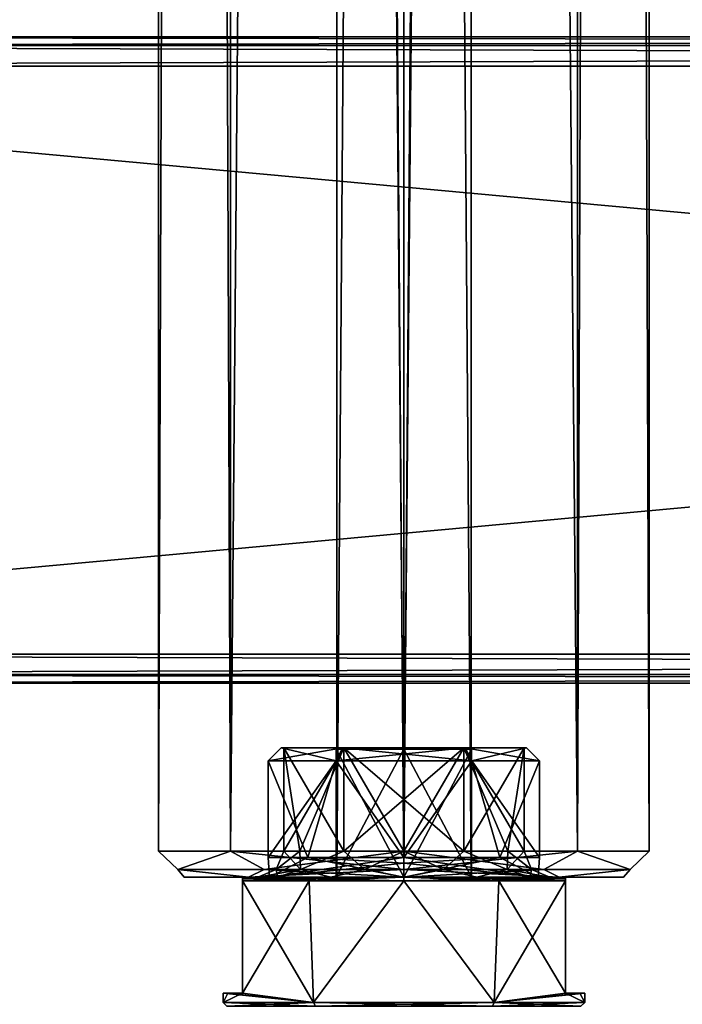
# Model space of a CAD drawing. Extents: x -65 to 446, y -88 to 1542.
# Tile 197 of 223: x 20 to 72, y -10 to 66. Entities that reach past the tile are written whole.
import ezdxf

# ---------------------------------------------------------------- set-up
doc = ezdxf.new("R2010")
doc.units = 0
doc.header["$LTSCALE"] = 74.25
for name, color, linetype in [('1', 7, 'CONTINUOUS'), ('1102', 7, 'CONTINUOUS'), ('1103', 7, 'CONTINUOUS'), ('1104', 7, 'CONTINUOUS'), ('1105', 7, 'CONTINUOUS'), ('1106', 7, 'CONTINUOUS'), ('1107', 7, 'CONTINUOUS'), ('1108', 7, 'CONTINUOUS'), ('1109', 7, 'CONTINUOUS'), ('1184', 7, 'CONTINUOUS'), ('1186', 7, 'CONTINUOUS'), ('1187', 7, 'CONTINUOUS'), ('1190', 7, 'CONTINUOUS'), ('1191', 7, 'CONTINUOUS'), ('1192', 7, 'CONTINUOUS'), ('1193', 7, 'CONTINUOUS'), ('1194', 7, 'CONTINUOUS'), ('1195', 7, 'CONTINUOUS'), ('1196', 7, 'CONTINUOUS'), ('12', 7, 'CONTINUOUS'), ('13', 7, 'CONTINUOUS'), ('14', 7, 'CONTINUOUS'), ('19', 7, 'CONTINUOUS'), ('2', 7, 'CONTINUOUS'), ('20', 7, 'CONTINUOUS'), ('21', 7, 'CONTINUOUS'), ('22', 7, 'CONTINUOUS'), ('23', 7, 'CONTINUOUS'), ('24', 7, 'CONTINUOUS'), ('25', 7, 'CONTINUOUS'), ('40', 7, 'CONTINUOUS'), ('41', 7, 'CONTINUOUS'), ('43', 7, 'CONTINUOUS'), ('44', 7, 'CONTINUOUS'), ('67', 7, 'CONTINUOUS'), ('68', 7, 'CONTINUOUS'), ('69', 7, 'CONTINUOUS'), ('70', 7, 'CONTINUOUS'), ('71', 7, 'CONTINUOUS'), ('72', 7, 'CONTINUOUS'), ('73', 7, 'CONTINUOUS'), ('74', 7, 'CONTINUOUS')]:
    doc.layers.add(name, color=color, linetype=linetype)

msp = doc.modelspace()

# ---------------------------------------------------------------- linework, layer by layer
at = {"layer": '1', "linetype": 'CONTINUOUS'}
for points in [[(39.5, 9), (44.75, 9, -9.093), (39.5, 1.5), (39.5, 9)], [(39.5, 1.5), (44.75, 9, -9.093), (42.575, 1.5, -7.425), (39.5, 1.5)], [(42.575, 1.5, -7.425), (44.75, 9, -9.093), (50, 1.5, -10.5), (42.575, 1.5, -7.425)], [(44.75, 9, -9.093), (55.25, 9, -9.093), (50, 1.5, -10.5), (44.75, 9, -9.093)], [(50, 1.5, -10.5), (55.25, 9, -9.093), (57.425, 1.5, -7.425), (50, 1.5, -10.5)], [(55.25, 9, -9.093), (60.5, 9), (57.425, 1.5, -7.425), (55.25, 9, -9.093)], [(60.5, 9), (60.5, 1.5), (57.425, 1.5, -7.425), (60.5, 9)]]:
    msp.add_3dface(points, dxfattribs=at)
at = {"layer": '1102', "color": 7, "linetype": 'CONTINUOUS'}
for points in [[(444, 62.75, 29), (-52, 62.75, 29), (444, 17.25, 29), (444, 62.75, 29)], [(-52, 62.75, 29), (-52, 17.25, 29), (444, 17.25, 29), (-52, 62.75, 29)]]:
    msp.add_3dface(points, dxfattribs=at)
at = {"layer": '1103', "color": 7, "linetype": 'CONTINUOUS'}
for points in [[(444, 15, 26.75), (-52, 15, 26.75), (444, 15, 21.25), (444, 15, 26.75)], [(-52, 15, 26.75), (-52, 15, 21.25), (444, 15, 21.25), (-52, 15, 26.75)]]:
    msp.add_3dface(points, dxfattribs=at)
at = {"layer": '1104', "color": 7, "linetype": 'CONTINUOUS'}
for points in [[(444, 17.25, 19), (-52, 17.25, 19), (444, 62.75, 19), (444, 17.25, 19)], [(-52, 17.25, 19), (-52, 62.75, 19), (444, 62.75, 19), (-52, 17.25, 19)]]:
    msp.add_3dface(points, dxfattribs=at)
at = {"layer": '1105', "color": 7, "linetype": 'CONTINUOUS'}
for points in [[(-52, 65, 26.75), (444, 65, 26.75), (-52, 65, 21.25), (-52, 65, 26.75)], [(-52, 65, 21.25), (444, 65, 26.75), (444, 65, 21.25), (-52, 65, 21.25)]]:
    msp.add_3dface(points, dxfattribs=at)
at = {"layer": '1106', "color": 7, "linetype": 'CONTINUOUS'}
for points in [[(-52, 65, 26.75), (-52, 64.341, 28.341), (444, 65, 26.75), (-52, 65, 26.75)], [(444, 65, 26.75), (-52, 64.341, 28.341), (444, 64.341, 28.341), (444, 65, 26.75)], [(-52, 64.341, 28.341), (-52, 62.75, 29), (444, 64.341, 28.341), (-52, 64.341, 28.341)], [(444, 64.341, 28.341), (-52, 62.75, 29), (444, 62.75, 29), (444, 64.341, 28.341)]]:
    msp.add_3dface(points, dxfattribs=at)
at = {"layer": '1107', "color": 7, "linetype": 'CONTINUOUS'}
for points in [[(444, 17.25, 29), (-52, 17.25, 29), (-52, 15.659, 28.341), (444, 17.25, 29)], [(444, 17.25, 29), (-52, 15.659, 28.341), (444, 15.659, 28.341), (444, 17.25, 29)], [(-52, 15.659, 28.341), (-52, 15, 26.75), (444, 15.659, 28.341), (-52, 15.659, 28.341)], [(444, 15.659, 28.341), (-52, 15, 26.75), (444, 15, 26.75), (444, 15.659, 28.341)]]:
    msp.add_3dface(points, dxfattribs=at)
at = {"layer": '1108', "color": 7, "linetype": 'CONTINUOUS'}
for points in [[(-52, 15.659, 19.659), (-52, 17.25, 19), (444, 15.659, 19.659), (-52, 15.659, 19.659)], [(444, 15.659, 19.659), (-52, 17.25, 19), (444, 17.25, 19), (444, 15.659, 19.659)], [(444, 15, 21.25), (-52, 15, 21.25), (-52, 15.659, 19.659), (444, 15, 21.25)], [(444, 15, 21.25), (-52, 15.659, 19.659), (444, 15.659, 19.659), (444, 15, 21.25)]]:
    msp.add_3dface(points, dxfattribs=at)
at = {"layer": '1109', "color": 7, "linetype": 'CONTINUOUS'}
for points in [[(-52, 64.341, 19.659), (-52, 65, 21.25), (444, 64.341, 19.659), (-52, 64.341, 19.659)], [(444, 64.341, 19.659), (-52, 65, 21.25), (444, 65, 21.25), (444, 64.341, 19.659)], [(444, 62.75, 19), (-52, 62.75, 19), (-52, 64.341, 19.659), (444, 62.75, 19)], [(444, 62.75, 19), (-52, 64.341, 19.659), (444, 64.341, 19.659), (444, 62.75, 19)]]:
    msp.add_3dface(points, dxfattribs=at)
at = {"layer": '1184', "color": 7, "linetype": 'CONTINUOUS'}
for points in [[(33, 0, 0), (37.979, 0, -12.021), (37.979, 0, 12.021), (33, 0, 0)], [(37.979, 0, -12.021), (50, 0, -17), (40.214, 0, -5.65), (37.979, 0, -12.021)], [(37.979, 0, 12.021), (37.979, 0, -12.021), (38.7, 0), (37.979, 0, 12.021)], [(38.7, 0), (37.979, 0, -12.021), (40.214, 0, -5.65), (38.7, 0)], [(50, 0, 17), (37.979, 0, 12.021), (50, 0, 11.3), (50, 0, 17)], [(50, 0, 11.3), (37.979, 0, 12.021), (44.35, 0, 9.786), (50, 0, 11.3)], [(44.35, 0, 9.786), (37.979, 0, 12.021), (40.214, 0, 5.65), (44.35, 0, 9.786)], [(40.214, 0, 5.65), (37.979, 0, 12.021), (38.7, 0), (40.214, 0, 5.65)], [(40.214, 0, -5.65), (50, 0, -17), (44.35, 0, -9.786), (40.214, 0, -5.65)], [(44.35, 0, -9.786), (50, 0, -17), (50, 0, -11.3), (44.35, 0, -9.786)], [(50, 0, -17), (62.021, 0, -12.021), (50, 0, -11.3), (50, 0, -17)], [(62.021, 0, 12.021), (50, 0, 17), (59.786, 0, 5.65), (62.021, 0, 12.021)], [(59.786, 0, 5.65), (50, 0, 17), (55.65, 0, 9.786), (59.786, 0, 5.65)], [(55.65, 0, 9.786), (50, 0, 17), (50, 0, 11.3), (55.65, 0, 9.786)], [(50, 0, -11.3), (62.021, 0, -12.021), (55.65, 0, -9.786), (50, 0, -11.3)], [(55.65, 0, -9.786), (62.021, 0, -12.021), (59.786, 0, -5.65), (55.65, 0, -9.786)], [(61.3, 0), (62.021, 0, 12.021), (59.786, 0, 5.65), (61.3, 0)], [(62.021, 0, -12.021), (61.3, 0), (59.786, 0, -5.65), (62.021, 0, -12.021)], [(62.021, 0, -12.021), (62.021, 0, 12.021), (61.3, 0), (62.021, 0, -12.021)], [(67, 0, 0), (62.021, 0, 12.021), (62.021, 0, -12.021), (67, 0, 0)]]:
    msp.add_3dface(points, dxfattribs=at)
at = {"layer": '1186', "color": 7, "linetype": 'CONTINUOUS'}
for points in [[(63.435, 1534, 13.435), (50, 1534, 19), (63.435, 2, 13.435), (63.435, 1534, 13.435)], [(63.435, 2, 13.435), (50, 1534, 19), (50, 2, 19), (63.435, 2, 13.435)], [(50, 1534, -19), (63.435, 1534, -13.435), (50, 2, -19), (50, 1534, -19)], [(50, 2, -19), (63.435, 1534, -13.435), (63.435, 2, -13.435), (50, 2, -19)], [(69, 1534), (63.435, 1534, 13.435), (69, 2), (69, 1534)], [(69, 2), (63.435, 1534, 13.435), (63.435, 2, 13.435), (69, 2)], [(63.435, 1534, -13.435), (69, 1534), (63.435, 2, -13.435), (63.435, 1534, -13.435)], [(63.435, 2, -13.435), (69, 1534), (69, 2), (63.435, 2, -13.435)]]:
    msp.add_3dface(points, dxfattribs=at)
at = {"layer": '1187', "color": 7, "linetype": 'CONTINUOUS'}
for points in [[(31, 1534), (36.565, 1534, -13.435), (31, 2), (31, 1534)], [(31, 2), (36.565, 1534, -13.435), (36.565, 2, -13.435), (31, 2)], [(36.565, 1534, 13.435), (31, 1534), (36.565, 2, 13.435), (36.565, 1534, 13.435)], [(36.565, 2, 13.435), (31, 1534), (31, 2), (36.565, 2, 13.435)], [(50, 2, 19), (50, 1534, 19), (36.565, 1534, 13.435), (50, 2, 19)], [(50, 1534, -19), (50, 2, -19), (36.565, 2, -13.435), (50, 1534, -19)], [(36.565, 1534, -13.435), (50, 1534, -19), (36.565, 2, -13.435), (36.565, 1534, -13.435)], [(50, 2, 19), (36.565, 1534, 13.435), (36.565, 2, 13.435), (50, 2, 19)]]:
    msp.add_3dface(points, dxfattribs=at)
at = {"layer": '1190', "color": 7, "linetype": 'CONTINUOUS'}
for points in [[(36.565, 2, 13.435), (31, 2), (32.487, 0.586, 5.69), (36.565, 2, 13.435)], [(31, 2), (36.565, 2, -13.435), (32.487, 0.586, -5.69), (31, 2)], [(31, 2), (32.487, 0.586, -5.69), (32.487, 0.586, 5.69), (31, 2)], [(36.565, 2, 13.435), (32.487, 0.586, 5.69), (39.176, 0.586, 14.897), (36.565, 2, 13.435)], [(36.565, 2, -13.435), (39.176, 0.586, -14.897), (32.487, 0.586, -5.69), (36.565, 2, -13.435)], [(36.565, 2, -13.435), (50, 2, -19), (39.176, 0.586, -14.897), (36.565, 2, -13.435)], [(50, 2, 19), (36.565, 2, 13.435), (50, 0.586, 18.414), (50, 2, 19)], [(50, 0.586, 18.414), (36.565, 2, 13.435), (39.176, 0.586, 14.897), (50, 0.586, 18.414)], [(50, 2, -19), (50, 0.586, -18.414), (39.176, 0.586, -14.897), (50, 2, -19)], [(37.979, 0, -12.021), (33, 0, 0), (32.487, 0.586, -5.69), (37.979, 0, -12.021)], [(39.176, 0.586, -14.897), (37.979, 0, -12.021), (32.487, 0.586, -5.69), (39.176, 0.586, -14.897)], [(33, 0, 0), (37.979, 0, 12.021), (32.487, 0.586, 5.69), (33, 0, 0)], [(32.487, 0.586, -5.69), (33, 0, 0), (32.487, 0.586, 5.69), (32.487, 0.586, -5.69)], [(32.487, 0.586, 5.69), (37.979, 0, 12.021), (39.176, 0.586, 14.897), (32.487, 0.586, 5.69)], [(50, 0, -17), (37.979, 0, -12.021), (50, 0.586, -18.414), (50, 0, -17)], [(50, 0.586, -18.414), (37.979, 0, -12.021), (39.176, 0.586, -14.897), (50, 0.586, -18.414)], [(37.979, 0, 12.021), (50, 0, 17), (39.176, 0.586, 14.897), (37.979, 0, 12.021)], [(50, 0, 17), (50, 0.586, 18.414), (39.176, 0.586, 14.897), (50, 0, 17)]]:
    msp.add_3dface(points, dxfattribs=at)
at = {"layer": '1191', "color": 7, "linetype": 'CONTINUOUS'}
for points in [[(50, 2, -19), (63.435, 2, -13.435), (50, 0.586, -18.414), (50, 2, -19)], [(63.435, 2, -13.435), (60.824, 0.586, -14.897), (50, 0.586, -18.414), (63.435, 2, -13.435)], [(63.435, 2, 13.435), (50, 2, 19), (60.824, 0.586, 14.897), (63.435, 2, 13.435)], [(50, 2, 19), (50, 0.586, 18.414), (60.824, 0.586, 14.897), (50, 2, 19)], [(63.435, 2, -13.435), (67.513, 0.586, -5.69), (60.824, 0.586, -14.897), (63.435, 2, -13.435)], [(63.435, 2, 13.435), (60.824, 0.586, 14.897), (67.513, 0.586, 5.69), (63.435, 2, 13.435)], [(63.435, 2, -13.435), (69, 2), (67.513, 0.586, -5.69), (63.435, 2, -13.435)], [(69, 2), (63.435, 2, 13.435), (67.513, 0.586, 5.69), (69, 2)], [(69, 2), (67.513, 0.586, 5.69), (67.513, 0.586, -5.69), (69, 2)], [(62.021, 0, -12.021), (50, 0, -17), (60.824, 0.586, -14.897), (62.021, 0, -12.021)], [(60.824, 0.586, -14.897), (50, 0, -17), (50, 0.586, -18.414), (60.824, 0.586, -14.897)], [(50, 0, 17), (62.021, 0, 12.021), (50, 0.586, 18.414), (50, 0, 17)], [(50, 0.586, 18.414), (62.021, 0, 12.021), (60.824, 0.586, 14.897), (50, 0.586, 18.414)], [(60.824, 0.586, 14.897), (62.021, 0, 12.021), (67.513, 0.586, 5.69), (60.824, 0.586, 14.897)], [(67.513, 0.586, -5.69), (62.021, 0, -12.021), (60.824, 0.586, -14.897), (67.513, 0.586, -5.69)], [(62.021, 0, 12.021), (67, 0, 0), (67.513, 0.586, 5.69), (62.021, 0, 12.021)], [(67, 0, 0), (62.021, 0, -12.021), (67.513, 0.586, -5.69), (67, 0, 0)], [(67.513, 0.586, 5.69), (67, 0, 0), (67.513, 0.586, -5.69), (67.513, 0.586, 5.69)]]:
    msp.add_3dface(points, dxfattribs=at)
at = {"layer": '1192', "color": 7, "linetype": 'CONTINUOUS'}
for points in [[(40.7, 10), (45.35, 10, -8.054), (45.35, 10, 8.054), (40.7, 10)], [(45.35, 10, -8.054), (54.65, 10, -8.054), (45.35, 10, 8.054), (45.35, 10, -8.054)], [(45.35, 10, 8.054), (54.65, 10, -8.054), (54.65, 10, 8.054), (45.35, 10, 8.054)], [(54.65, 10, -8.054), (59.3, 10), (54.65, 10, 8.054), (54.65, 10, -8.054)]]:
    msp.add_3dface(points, dxfattribs=at)
at = {"layer": '1193', "color": 7, "linetype": 'CONTINUOUS'}
for points in [[(40.7, 10), (45.35, 10, 8.054), (40.7, 2), (40.7, 10)], [(40.7, 2), (45.35, 10, 8.054), (41.946, 2, 4.65), (40.7, 2)], [(41.946, 2, 4.65), (45.35, 10, 8.054), (45.35, 2, 8.054), (41.946, 2, 4.65)], [(45.35, 10, 8.054), (54.65, 10, 8.054), (45.35, 2, 8.054), (45.35, 10, 8.054)], [(45.35, 2, 8.054), (54.65, 10, 8.054), (50, 2, 9.3), (45.35, 2, 8.054)], [(50, 2, 9.3), (54.65, 10, 8.054), (54.65, 2, 8.054), (50, 2, 9.3)], [(54.65, 10, 8.054), (59.3, 10), (54.65, 2, 8.054), (54.65, 10, 8.054)], [(54.65, 2, 8.054), (59.3, 10), (58.054, 2, 4.65), (54.65, 2, 8.054)], [(58.054, 2, 4.65), (59.3, 10), (59.3, 2), (58.054, 2, 4.65)]]:
    msp.add_3dface(points, dxfattribs=at)
at = {"layer": '1194', "color": 7, "linetype": 'CONTINUOUS'}
for points in [[(45.35, 10, -8.054), (40.7, 10), (45.35, 2, -8.054), (45.35, 10, -8.054)], [(40.7, 10), (40.7, 2), (41.946, 2, -4.65), (40.7, 10)], [(45.35, 2, -8.054), (40.7, 10), (41.946, 2, -4.65), (45.35, 2, -8.054)], [(54.65, 10, -8.054), (45.35, 10, -8.054), (54.65, 2, -8.054), (54.65, 10, -8.054)], [(54.65, 2, -8.054), (45.35, 10, -8.054), (50, 2, -9.3), (54.65, 2, -8.054)], [(50, 2, -9.3), (45.35, 10, -8.054), (45.35, 2, -8.054), (50, 2, -9.3)], [(59.3, 10), (54.65, 10, -8.054), (59.3, 2), (59.3, 10)], [(59.3, 2), (54.65, 10, -8.054), (58.054, 2, -4.65), (59.3, 2)], [(58.054, 2, -4.65), (54.65, 10, -8.054), (54.65, 2, -8.054), (58.054, 2, -4.65)]]:
    msp.add_3dface(points, dxfattribs=at)
at = {"layer": '1195', "color": 7, "linetype": 'CONTINUOUS'}
for points in [[(40.7, 2), (41.946, 2, 4.65), (40.114, 0.586), (40.7, 2)], [(40.114, 0.586), (41.946, 2, 4.65), (42.002, 0.586, 5.811), (40.114, 0.586)], [(41.946, 2, 4.65), (45.35, 2, 8.054), (42.002, 0.586, 5.811), (41.946, 2, 4.65)], [(45.35, 2, 8.054), (46.945, 0.586, 9.402), (42.002, 0.586, 5.811), (45.35, 2, 8.054)], [(45.35, 2, 8.054), (50, 2, 9.3), (46.945, 0.586, 9.402), (45.35, 2, 8.054)], [(50, 2, 9.3), (53.055, 0.586, 9.402), (46.945, 0.586, 9.402), (50, 2, 9.3)], [(50, 2, 9.3), (54.65, 2, 8.054), (53.055, 0.586, 9.402), (50, 2, 9.3)], [(54.65, 2, 8.054), (57.998, 0.586, 5.811), (53.055, 0.586, 9.402), (54.65, 2, 8.054)], [(54.65, 2, 8.054), (58.054, 2, 4.65), (57.998, 0.586, 5.811), (54.65, 2, 8.054)], [(58.054, 2, 4.65), (59.3, 2), (57.998, 0.586, 5.811), (58.054, 2, 4.65)], [(59.3, 2), (59.886, 0.586), (57.998, 0.586, 5.811), (59.3, 2)], [(40.214, 0, 5.65), (38.7, 0), (42.002, 0.586, 5.811), (40.214, 0, 5.65)], [(38.7, 0), (40.114, 0.586), (42.002, 0.586, 5.811), (38.7, 0)], [(44.35, 0, 9.786), (40.214, 0, 5.65), (42.002, 0.586, 5.811), (44.35, 0, 9.786)], [(46.945, 0.586, 9.402), (44.35, 0, 9.786), (42.002, 0.586, 5.811), (46.945, 0.586, 9.402)], [(50, 0, 11.3), (44.35, 0, 9.786), (46.945, 0.586, 9.402), (50, 0, 11.3)], [(53.055, 0.586, 9.402), (50, 0, 11.3), (46.945, 0.586, 9.402), (53.055, 0.586, 9.402)], [(55.65, 0, 9.786), (50, 0, 11.3), (53.055, 0.586, 9.402), (55.65, 0, 9.786)], [(57.998, 0.586, 5.811), (55.65, 0, 9.786), (53.055, 0.586, 9.402), (57.998, 0.586, 5.811)], [(59.786, 0, 5.65), (55.65, 0, 9.786), (57.998, 0.586, 5.811), (59.786, 0, 5.65)], [(59.886, 0.586), (59.786, 0, 5.65), (57.998, 0.586, 5.811), (59.886, 0.586)], [(61.3, 0), (59.786, 0, 5.65), (59.886, 0.586), (61.3, 0)]]:
    msp.add_3dface(points, dxfattribs=at)
at = {"layer": '1196', "color": 7, "linetype": 'CONTINUOUS'}
for points in [[(40.7, 2), (40.114, 0.586), (42.002, 0.586, -5.811), (40.7, 2)], [(41.946, 2, -4.65), (40.7, 2), (42.002, 0.586, -5.811), (41.946, 2, -4.65)], [(45.35, 2, -8.054), (41.946, 2, -4.65), (42.002, 0.586, -5.811), (45.35, 2, -8.054)], [(45.35, 2, -8.054), (42.002, 0.586, -5.811), (46.945, 0.586, -9.402), (45.35, 2, -8.054)], [(50, 2, -9.3), (45.35, 2, -8.054), (46.945, 0.586, -9.402), (50, 2, -9.3)], [(50, 2, -9.3), (46.945, 0.586, -9.402), (53.055, 0.586, -9.402), (50, 2, -9.3)], [(54.65, 2, -8.054), (50, 2, -9.3), (53.055, 0.586, -9.402), (54.65, 2, -8.054)], [(54.65, 2, -8.054), (53.055, 0.586, -9.402), (57.998, 0.586, -5.811), (54.65, 2, -8.054)], [(58.054, 2, -4.65), (54.65, 2, -8.054), (57.998, 0.586, -5.811), (58.054, 2, -4.65)], [(58.054, 2, -4.65), (57.998, 0.586, -5.811), (59.886, 0.586), (58.054, 2, -4.65)], [(59.3, 2), (58.054, 2, -4.65), (59.886, 0.586), (59.3, 2)], [(38.7, 0), (40.214, 0, -5.65), (40.114, 0.586), (38.7, 0)], [(40.114, 0.586), (40.214, 0, -5.65), (42.002, 0.586, -5.811), (40.114, 0.586)], [(40.214, 0, -5.65), (44.35, 0, -9.786), (42.002, 0.586, -5.811), (40.214, 0, -5.65)], [(42.002, 0.586, -5.811), (44.35, 0, -9.786), (46.945, 0.586, -9.402), (42.002, 0.586, -5.811)], [(44.35, 0, -9.786), (50, 0, -11.3), (46.945, 0.586, -9.402), (44.35, 0, -9.786)], [(46.945, 0.586, -9.402), (50, 0, -11.3), (53.055, 0.586, -9.402), (46.945, 0.586, -9.402)], [(50, 0, -11.3), (55.65, 0, -9.786), (53.055, 0.586, -9.402), (50, 0, -11.3)], [(53.055, 0.586, -9.402), (55.65, 0, -9.786), (57.998, 0.586, -5.811), (53.055, 0.586, -9.402)], [(55.65, 0, -9.786), (59.786, 0, -5.65), (57.998, 0.586, -5.811), (55.65, 0, -9.786)], [(59.786, 0, -5.65), (61.3, 0), (57.998, 0.586, -5.811), (59.786, 0, -5.65)], [(57.998, 0.586, -5.811), (61.3, 0), (59.886, 0.586), (57.998, 0.586, -5.811)]]:
    msp.add_3dface(points, dxfattribs=at)
at = {"layer": '12', "linetype": 'CONTINUOUS'}
for points in [[(43, -9.7, -12.124), (37.5, -9, -6.305), (42.661, -0.3, -11.922), (43, -9.7, -12.124)], [(42.661, -0.3, -11.922), (37.5, -9, -6.305), (37.5, -0.3, -6.305), (42.661, -0.3, -11.922)], [(50, -0.3, -14), (43, -9.7, -12.124), (42.661, -0.3, -11.922), (50, -0.3, -14)], [(57, -9.7, -12.124), (43, -9.7, -12.124), (50, -0.3, -14), (57, -9.7, -12.124)], [(57.339, -0.3, -11.922), (57, -9.7, -12.124), (50, -0.3, -14), (57.339, -0.3, -11.922)], [(62.5, -9, -6.305), (57, -9.7, -12.124), (62.5, -0.3, -6.305), (62.5, -9, -6.305)], [(62.5, -0.3, -6.305), (57, -9.7, -12.124), (57.339, -0.3, -11.922), (62.5, -0.3, -6.305)], [(36.38, -9, -3.241), (37.5, -9, -6.305), (36, -9.7), (36.38, -9, -3.241)], [(36, -9.7), (37.5, -9, -6.305), (43, -9.7, -12.124), (36, -9.7)], [(36, -9), (36.38, -9, -3.241), (36, -9.7), (36, -9)], [(64, -9.7), (57, -9.7, -12.124), (64, -9), (64, -9.7)], [(64, -9), (57, -9.7, -12.124), (63.62, -9, -3.241), (64, -9)], [(63.62, -9, -3.241), (57, -9.7, -12.124), (62.5, -9, -6.305), (63.62, -9, -3.241)]]:
    msp.add_3dface(points, dxfattribs=at)
at = {"layer": '13', "linetype": 'CONTINUOUS'}
for points in [[(39.608, 0, -6), (50, 0, -12), (37.5, 0, -5.607), (39.608, 0, -6)], [(37.5, 0, -5.607), (50, 0, -12), (50, 0, -13.7), (37.5, 0, -5.607)], [(39.608, 0, 6), (39.608, 0, -6), (37.5, 0, 5.607), (39.608, 0, 6)], [(37.5, 0, 5.607), (39.608, 0, -6), (37.5, 0, -5.607), (37.5, 0, 5.607)], [(50, 0, 13.7), (39.608, 0, 6), (37.5, 0, 5.607), (50, 0, 13.7)], [(50, 0, 12), (39.608, 0, 6), (50, 0, 13.7), (50, 0, 12)], [(60.392, 0, 6), (50, 0, 12), (62.5, 0, 5.607), (60.392, 0, 6)], [(62.5, 0, 5.607), (50, 0, 12), (50, 0, 13.7), (62.5, 0, 5.607)], [(50, 0, -12), (60.392, 0, -6), (50, 0, -13.7), (50, 0, -12)], [(50, 0, -13.7), (60.392, 0, -6), (62.5, 0, -5.607), (50, 0, -13.7)], [(60.392, 0, -6), (60.392, 0, 6), (62.5, 0, -5.607), (60.392, 0, -6)], [(60.392, 0, 6), (62.5, 0, 5.607), (62.5, 0, -5.607), (60.392, 0, 6)]]:
    msp.add_3dface(points, dxfattribs=at)
at = {"layer": '14', "linetype": 'CONTINUOUS'}
for points in [[(39.5, 9), (39.5, 1.5), (42.575, 1.5, 7.425), (39.5, 9)], [(39.5, 9), (42.575, 1.5, 7.425), (44.75, 9, 9.093), (39.5, 9)], [(42.575, 1.5, 7.425), (50, 1.5, 10.5), (44.75, 9, 9.093), (42.575, 1.5, 7.425)], [(44.75, 9, 9.093), (50, 1.5, 10.5), (55.25, 9, 9.093), (44.75, 9, 9.093)], [(50, 1.5, 10.5), (57.425, 1.5, 7.425), (55.25, 9, 9.093), (50, 1.5, 10.5)], [(60.5, 1.5), (60.5, 9), (55.25, 9, 9.093), (60.5, 1.5)], [(57.425, 1.5, 7.425), (60.5, 1.5), (55.25, 9, 9.093), (57.425, 1.5, 7.425)]]:
    msp.add_3dface(points, dxfattribs=at)
at = {"layer": '19', "linetype": 'CONTINUOUS'}
for points in [[(37.5, -9, 6.305), (43, -9.7, 12.124), (37.5, -0.3, 6.305), (37.5, -9, 6.305)], [(37.5, -0.3, 6.305), (43, -9.7, 12.124), (42.661, -0.3, 11.922), (37.5, -0.3, 6.305)], [(42.661, -0.3, 11.922), (43, -9.7, 12.124), (50, -0.3, 14), (42.661, -0.3, 11.922)], [(43, -9.7, 12.124), (57, -9.7, 12.124), (50, -0.3, 14), (43, -9.7, 12.124)], [(50, -0.3, 14), (57, -9.7, 12.124), (57.339, -0.3, 11.922), (50, -0.3, 14)], [(57, -9.7, 12.124), (62.5, -9, 6.305), (57.339, -0.3, 11.922), (57, -9.7, 12.124)], [(57.339, -0.3, 11.922), (62.5, -9, 6.305), (62.5, -0.3, 6.305), (57.339, -0.3, 11.922)], [(36, -9), (36, -9.7), (43, -9.7, 12.124), (36, -9)], [(36, -9), (43, -9.7, 12.124), (36.38, -9, 3.241), (36, -9)], [(36.38, -9, 3.241), (43, -9.7, 12.124), (37.5, -9, 6.305), (36.38, -9, 3.241)], [(64, -9.7), (62.5, -9, 6.305), (57, -9.7, 12.124), (64, -9.7)], [(62.5, -9, 6.305), (64, -9.7), (63.62, -9, 3.241), (62.5, -9, 6.305)], [(64, -9.7), (64, -9), (63.62, -9, 3.241), (64, -9.7)]]:
    msp.add_3dface(points, dxfattribs=at)
at = {"layer": '2', "linetype": 'CONTINUOUS'}
for points in [[(45.25, 10, -8.227), (40.5, 10), (44.674, 10, -3.075), (45.25, 10, -8.227)], [(40.5, 10), (45.25, 10, 8.227), (44.674, 10, 3.075), (40.5, 10)], [(44.674, 10, -3.075), (40.5, 10), (44.674, 10, 3.075), (44.674, 10, -3.075)], [(50, 10, -6.15), (45.25, 10, -8.227), (44.674, 10, -3.075), (50, 10, -6.15)], [(44.674, 10, 3.075), (45.25, 10, 8.227), (50, 10, 6.15), (44.674, 10, 3.075)], [(54.75, 10, -8.227), (45.25, 10, -8.227), (50, 10, -6.15), (54.75, 10, -8.227)], [(45.25, 10, 8.227), (54.75, 10, 8.227), (50, 10, 6.15), (45.25, 10, 8.227)], [(54.75, 10, -8.227), (50, 10, -6.15), (55.326, 10, -3.075), (54.75, 10, -8.227)], [(50, 10, 6.15), (54.75, 10, 8.227), (55.326, 10, 3.075), (50, 10, 6.15)], [(59.5, 10), (54.75, 10, -8.227), (55.326, 10, -3.075), (59.5, 10)], [(54.75, 10, 8.227), (59.5, 10), (55.326, 10, 3.075), (54.75, 10, 8.227)], [(55.326, 10, 3.075), (59.5, 10), (55.326, 10, -3.075), (55.326, 10, 3.075)]]:
    msp.add_3dface(points, dxfattribs=at)
at = {"layer": '20', "linetype": 'CONTINUOUS'}
for points in [[(44.75, 9, -9.093), (39.5, 9), (45.25, 10, -8.227), (44.75, 9, -9.093)], [(39.5, 9), (40.5, 10), (45.25, 10, -8.227), (39.5, 9)], [(55.25, 9, -9.093), (44.75, 9, -9.093), (54.75, 10, -8.227), (55.25, 9, -9.093)], [(44.75, 9, -9.093), (45.25, 10, -8.227), (54.75, 10, -8.227), (44.75, 9, -9.093)], [(55.25, 9, -9.093), (54.75, 10, -8.227), (59.5, 10), (55.25, 9, -9.093)], [(60.5, 9), (55.25, 9, -9.093), (59.5, 10), (60.5, 9)]]:
    msp.add_3dface(points, dxfattribs=at)
at = {"layer": '21', "linetype": 'CONTINUOUS'}
for points in [[(40.5, 10), (39.5, 9), (44.75, 9, 9.093), (40.5, 10)], [(45.25, 10, 8.227), (40.5, 10), (44.75, 9, 9.093), (45.25, 10, 8.227)], [(45.25, 10, 8.227), (44.75, 9, 9.093), (55.25, 9, 9.093), (45.25, 10, 8.227)], [(54.75, 10, 8.227), (45.25, 10, 8.227), (55.25, 9, 9.093), (54.75, 10, 8.227)], [(60.5, 9), (59.5, 10), (54.75, 10, 8.227), (60.5, 9)], [(60.5, 9), (54.75, 10, 8.227), (55.25, 9, 9.093), (60.5, 9)]]:
    msp.add_3dface(points, dxfattribs=at)
at = {"layer": '22', "linetype": 'CONTINUOUS'}
for points in [[(42.661, -0.3, -11.922), (37.5, -0.3, -6.305), (50, 0, -13.7), (42.661, -0.3, -11.922)], [(50, 0, -13.7), (37.5, -0.3, -6.305), (37.5, -0.145, -5.954), (50, 0, -13.7)], [(37.5, 0, -5.607), (50, 0, -13.7), (37.5, -0.145, -5.954), (37.5, 0, -5.607)], [(50, -0.3, -14), (42.661, -0.3, -11.922), (50, 0, -13.7), (50, -0.3, -14)], [(57.339, -0.3, -11.922), (50, -0.3, -14), (62.5, 0, -5.607), (57.339, -0.3, -11.922)], [(50, -0.3, -14), (50, 0, -13.7), (62.5, 0, -5.607), (50, -0.3, -14)], [(57.339, -0.3, -11.922), (62.5, 0, -5.607), (62.5, -0.145, -5.954), (57.339, -0.3, -11.922)], [(62.5, -0.3, -6.305), (57.339, -0.3, -11.922), (62.5, -0.145, -5.954), (62.5, -0.3, -6.305)]]:
    msp.add_3dface(points, dxfattribs=at)
at = {"layer": '23', "linetype": 'CONTINUOUS'}
for points in [[(50, 0, 13.7), (37.5, 0, 5.607), (50, -0.3, 14), (50, 0, 13.7)], [(37.5, 0, 5.607), (42.661, -0.3, 11.922), (50, -0.3, 14), (37.5, 0, 5.607)], [(42.661, -0.3, 11.922), (37.5, 0, 5.607), (37.5, -0.145, 5.954), (42.661, -0.3, 11.922)], [(62.5, 0, 5.607), (50, 0, 13.7), (62.5, -0.145, 5.954), (62.5, 0, 5.607)], [(50, 0, 13.7), (50, -0.3, 14), (57.339, -0.3, 11.922), (50, 0, 13.7)], [(50, 0, 13.7), (57.339, -0.3, 11.922), (62.5, -0.3, 6.305), (50, 0, 13.7)], [(50, 0, 13.7), (62.5, -0.3, 6.305), (62.5, -0.145, 5.954), (50, 0, 13.7)], [(37.5, -0.3, 6.305), (42.661, -0.3, 11.922), (37.5, -0.145, 5.954), (37.5, -0.3, 6.305)]]:
    msp.add_3dface(points, dxfattribs=at)
at = {"layer": '24', "linetype": 'CONTINUOUS'}
for points in [[(36, -9.7), (43, -9.7, -12.124), (36.3, -10), (36, -9.7)], [(36.3, -10), (43, -9.7, -12.124), (43.15, -10, -11.865), (36.3, -10)], [(43, -9.7, -12.124), (57, -9.7, -12.124), (43.15, -10, -11.865), (43, -9.7, -12.124)], [(57, -9.7, -12.124), (56.85, -10, -11.865), (43.15, -10, -11.865), (57, -9.7, -12.124)], [(57, -9.7, -12.124), (64, -9.7), (56.85, -10, -11.865), (57, -9.7, -12.124)], [(64, -9.7), (63.7, -10), (56.85, -10, -11.865), (64, -9.7)]]:
    msp.add_3dface(points, dxfattribs=at)
at = {"layer": '25', "linetype": 'CONTINUOUS'}
for points in [[(43, -9.7, 12.124), (36, -9.7), (43.15, -10, 11.865), (43, -9.7, 12.124)], [(36, -9.7), (36.3, -10), (43.15, -10, 11.865), (36, -9.7)], [(57, -9.7, 12.124), (43, -9.7, 12.124), (56.85, -10, 11.865), (57, -9.7, 12.124)], [(43, -9.7, 12.124), (43.15, -10, 11.865), (56.85, -10, 11.865), (43, -9.7, 12.124)], [(57, -9.7, 12.124), (56.85, -10, 11.865), (63.7, -10), (57, -9.7, 12.124)], [(64, -9.7), (57, -9.7, 12.124), (63.7, -10), (64, -9.7)]]:
    msp.add_3dface(points, dxfattribs=at)
at = {"layer": '40', "linetype": 'CONTINUOUS'}
for points in [[(50, 1.5, -10.5), (57.425, 1.5, -7.425), (50, 1.061, -11.561), (50, 1.5, -10.5)], [(57.425, 1.5, -7.425), (60.392, 0, -6), (50, 0, -12), (57.425, 1.5, -7.425)], [(57.425, 1.5, -7.425), (50, 0, -12), (50, 1.061, -11.561), (57.425, 1.5, -7.425)], [(50, 1.061, 11.561), (60.392, 0, 6), (50, 1.5, 10.5), (50, 1.061, 11.561)], [(50, 1.5, 10.5), (60.392, 0, 6), (57.425, 1.5, 7.425), (50, 1.5, 10.5)], [(50, 0, 12), (60.392, 0, 6), (50, 1.061, 11.561), (50, 0, 12)], [(57.425, 1.5, -7.425), (60.5, 1.5), (60.392, 0, -6), (57.425, 1.5, -7.425)], [(60.392, 0, 6), (60.5, 1.5), (57.425, 1.5, 7.425), (60.392, 0, 6)], [(60.5, 1.5), (60.392, 0, 6), (60.392, 0, -6), (60.5, 1.5)]]:
    msp.add_3dface(points, dxfattribs=at)
at = {"layer": '41', "linetype": 'CONTINUOUS'}
for points in [[(39.5, 1.5), (42.575, 1.5, -7.425), (39.608, 0, -6), (39.5, 1.5)], [(39.5, 1.5), (39.608, 0, -6), (39.608, 0, 6), (39.5, 1.5)], [(39.5, 1.5), (39.608, 0, 6), (42.575, 1.5, 7.425), (39.5, 1.5)], [(42.575, 1.5, -7.425), (50, 1.5, -10.5), (39.608, 0, -6), (42.575, 1.5, -7.425)], [(39.608, 0, -6), (50, 1.5, -10.5), (50, 1.061, -11.561), (39.608, 0, -6)], [(39.608, 0, 6), (50, 0, 12), (42.575, 1.5, 7.425), (39.608, 0, 6)], [(50, 0, -12), (39.608, 0, -6), (50, 1.061, -11.561), (50, 0, -12)], [(50, 0, 12), (50, 1.061, 11.561), (42.575, 1.5, 7.425), (50, 0, 12)], [(50, 1.061, 11.561), (50, 1.5, 10.5), (42.575, 1.5, 7.425), (50, 1.061, 11.561)]]:
    msp.add_3dface(points, dxfattribs=at)
at = {"layer": '43', "linetype": 'CONTINUOUS'}
for points in [[(50, 0, 6), (55.196, 0, 3), (50, 685, 6), (50, 0, 6)], [(50, 685, 6), (55.196, 0, 3), (55.196, 685, 3), (50, 685, 6)], [(55.196, 0, -3), (50, 0, -6), (55.196, 685, -3), (55.196, 0, -3)], [(50, 0, -6), (50, 685, -6), (55.196, 685, -3), (50, 0, -6)], [(55.196, 0, 3), (55.196, 0, -3), (55.196, 685, 3), (55.196, 0, 3)], [(55.196, 0, -3), (55.196, 685, -3), (55.196, 685, 3), (55.196, 0, -3)]]:
    msp.add_3dface(points, dxfattribs=at)
at = {"layer": '44', "linetype": 'CONTINUOUS'}
for points in [[(44.804, 0, 3), (50, 0, 6), (44.804, 685, 3), (44.804, 0, 3)], [(50, 0, 6), (50, 685, 6), (44.804, 685, 3), (50, 0, 6)], [(50, 0, -6), (44.804, 0, -3), (50, 685, -6), (50, 0, -6)], [(44.804, 0, -3), (44.804, 0, 3), (44.804, 685, -3), (44.804, 0, -3)], [(44.804, 0, -3), (44.804, 685, -3), (50, 685, -6), (44.804, 0, -3)], [(44.804, 0, 3), (44.804, 685, 3), (44.804, 685, -3), (44.804, 0, 3)]]:
    msp.add_3dface(points, dxfattribs=at)
at = {"layer": '67', "linetype": 'CONTINUOUS'}
for points in [[(36.38, -9, -3.241), (36, -9), (36.38, -9, 3.241), (36.38, -9, -3.241)], [(37.5, -9, -6.305), (36.38, -9, -3.241), (37.5, -9, 6.305), (37.5, -9, -6.305)], [(36.38, -9, -3.241), (36.38, -9, 3.241), (37.5, -9, 6.305), (36.38, -9, -3.241)], [(63.62, -9, -3.241), (62.5, -9, -6.305), (63.62, -9, 3.241), (63.62, -9, -3.241)], [(62.5, -9, -6.305), (62.5, -9, 6.305), (63.62, -9, 3.241), (62.5, -9, -6.305)], [(64, -9), (63.62, -9, -3.241), (63.62, -9, 3.241), (64, -9)]]:
    msp.add_3dface(points, dxfattribs=at)
at = {"layer": '68', "linetype": 'CONTINUOUS'}
for points in [[(62.5, 0, 5.607), (62.5, -9, -6.305), (62.5, 0, -5.607), (62.5, 0, 5.607)], [(62.5, -9, -6.305), (62.5, 0, 5.607), (62.5, -0.145, 5.954), (62.5, -9, -6.305)], [(62.5, 0, -5.607), (62.5, -9, -6.305), (62.5, -0.145, -5.954), (62.5, 0, -5.607)], [(62.5, -9, -6.305), (62.5, -0.3, -6.305), (62.5, -0.145, -5.954), (62.5, -9, -6.305)], [(62.5, -0.3, 6.305), (62.5, -9, -6.305), (62.5, -0.145, 5.954), (62.5, -0.3, 6.305)], [(62.5, -9, 6.305), (62.5, -9, -6.305), (62.5, -0.3, 6.305), (62.5, -9, 6.305)]]:
    msp.add_3dface(points, dxfattribs=at)
at = {"layer": '69', "linetype": 'CONTINUOUS'}
for points in [[(37.5, 0, 5.607), (37.5, 0, -5.607), (37.5, -9, 6.305), (37.5, 0, 5.607)], [(37.5, 0, 5.607), (37.5, -9, 6.305), (37.5, -0.145, 5.954), (37.5, 0, 5.607)], [(37.5, -9, 6.305), (37.5, 0, -5.607), (37.5, -0.145, -5.954), (37.5, -9, 6.305)], [(37.5, -0.3, -6.305), (37.5, -9, 6.305), (37.5, -0.145, -5.954), (37.5, -0.3, -6.305)], [(37.5, -9, 6.305), (37.5, -0.3, 6.305), (37.5, -0.145, 5.954), (37.5, -9, 6.305)], [(37.5, -0.3, -6.305), (37.5, -9, -6.305), (37.5, -9, 6.305), (37.5, -0.3, -6.305)]]:
    msp.add_3dface(points, dxfattribs=at)
at = {"layer": '70', "linetype": 'CONTINUOUS'}
for points in [[(44.761, 0, 3.025), (50, 0, 6.05), (44.804, 0, 3), (44.761, 0, 3.025)], [(44.761, 0, -3.025), (44.761, 0, 3.025), (44.804, 0, 3), (44.761, 0, -3.025)], [(50, 0, -6.05), (44.761, 0, -3.025), (50, 0, -6), (50, 0, -6.05)], [(50, 0, -6), (44.761, 0, -3.025), (44.804, 0, -3), (50, 0, -6)], [(44.804, 0, -3), (44.761, 0, -3.025), (44.804, 0, 3), (44.804, 0, -3)], [(50, 0, 6.05), (50, 0, 6), (44.804, 0, 3), (50, 0, 6.05)], [(50, 0, 6.05), (55.239, 0, 3.025), (50, 0, 6), (50, 0, 6.05)], [(55.239, 0, -3.025), (50, 0, -6.05), (55.196, 0, -3), (55.239, 0, -3.025)], [(55.196, 0, -3), (50, 0, -6.05), (50, 0, -6), (55.196, 0, -3)], [(50, 0, 6), (55.239, 0, 3.025), (55.196, 0, 3), (50, 0, 6)], [(55.239, 0, 3.025), (55.239, 0, -3.025), (55.196, 0, -3), (55.239, 0, 3.025)], [(55.196, 0, 3), (55.239, 0, 3.025), (55.196, 0, -3), (55.196, 0, 3)]]:
    msp.add_3dface(points, dxfattribs=at)
at = {"layer": '71', "linetype": 'CONTINUOUS'}
for points in [[(50, 0, 6.05), (44.761, 0, 3.025), (50, 9.9, 6.05), (50, 0, 6.05)], [(44.761, 0, 3.025), (44.761, 0, -3.025), (44.761, 9.9, 3.025), (44.761, 0, 3.025)], [(50, 9.9, 6.05), (44.761, 0, 3.025), (44.761, 9.9, 3.025), (50, 9.9, 6.05)], [(44.761, 0, -3.025), (50, 0, -6.05), (44.761, 9.9, -3.025), (44.761, 0, -3.025)], [(44.761, 9.9, 3.025), (44.761, 0, -3.025), (44.761, 9.9, -3.025), (44.761, 9.9, 3.025)], [(44.761, 9.9, -3.025), (50, 0, -6.05), (50, 9.9, -6.05), (44.761, 9.9, -3.025)]]:
    msp.add_3dface(points, dxfattribs=at)
at = {"layer": '72', "linetype": 'CONTINUOUS'}
for points in [[(55.239, 0, 3.025), (50, 0, 6.05), (55.239, 9.9, 3.025), (55.239, 0, 3.025)], [(50, 0, 6.05), (50, 9.9, 6.05), (55.239, 9.9, 3.025), (50, 0, 6.05)], [(50, 0, -6.05), (55.239, 0, -3.025), (50, 9.9, -6.05), (50, 0, -6.05)], [(50, 9.9, -6.05), (55.239, 0, -3.025), (55.239, 9.9, -3.025), (50, 9.9, -6.05)], [(55.239, 0, -3.025), (55.239, 0, 3.025), (55.239, 9.9, -3.025), (55.239, 0, -3.025)], [(55.239, 0, 3.025), (55.239, 9.9, 3.025), (55.239, 9.9, -3.025), (55.239, 0, 3.025)]]:
    msp.add_3dface(points, dxfattribs=at)
at = {"layer": '73', "linetype": 'CONTINUOUS'}
for points in [[(50, 10, -6.15), (44.674, 10, -3.075), (50, 9.9, -6.05), (50, 10, -6.15)], [(44.674, 10, -3.075), (44.674, 10, 3.075), (44.761, 9.9, -3.025), (44.674, 10, -3.075)], [(44.674, 10, -3.075), (44.761, 9.9, -3.025), (50, 9.9, -6.05), (44.674, 10, -3.075)], [(44.674, 10, 3.075), (50, 10, 6.15), (44.761, 9.9, 3.025), (44.674, 10, 3.075)], [(44.674, 10, 3.075), (44.761, 9.9, 3.025), (44.761, 9.9, -3.025), (44.674, 10, 3.075)], [(50, 10, 6.15), (50, 9.9, 6.05), (44.761, 9.9, 3.025), (50, 10, 6.15)]]:
    msp.add_3dface(points, dxfattribs=at)
at = {"layer": '74', "linetype": 'CONTINUOUS'}
for points in [[(55.326, 10, -3.075), (50, 10, -6.15), (55.239, 9.9, -3.025), (55.326, 10, -3.075)], [(50, 10, -6.15), (50, 9.9, -6.05), (55.239, 9.9, -3.025), (50, 10, -6.15)], [(50, 10, 6.15), (55.326, 10, 3.075), (50, 9.9, 6.05), (50, 10, 6.15)], [(50, 9.9, 6.05), (55.326, 10, 3.075), (55.239, 9.9, 3.025), (50, 9.9, 6.05)], [(55.326, 10, 3.075), (55.326, 10, -3.075), (55.239, 9.9, 3.025), (55.326, 10, 3.075)], [(55.239, 9.9, 3.025), (55.326, 10, -3.075), (55.239, 9.9, -3.025), (55.239, 9.9, 3.025)]]:
    msp.add_3dface(points, dxfattribs=at)

doc.saveas('drawing.dxf')
